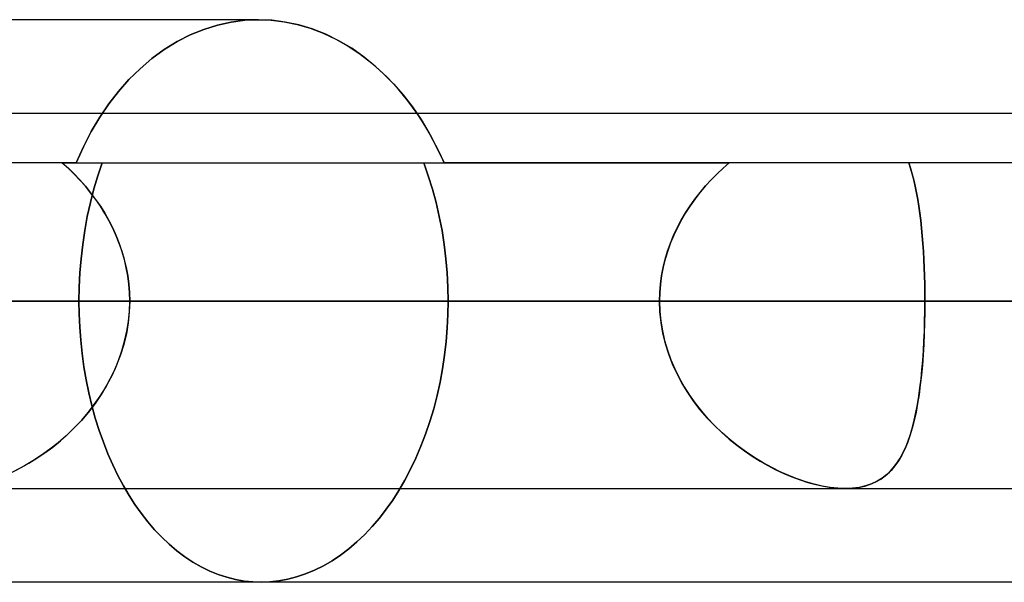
# Model space of a CAD drawing. Header units: millimetres. Extents: x -215 to 215, y -97 to 81.
# Tile 41 of 85: x -37.29 to -33.28, y -17.6 to -15.31. Entities that reach past the tile are written whole.
import ezdxf

# ---------------------------------------------------------------- set-up
doc = ezdxf.new("R2010")
doc.units = ezdxf.units.MM
doc.layers.add('MAIN-1', color=7, linetype='Continuous')
doc.layers.add('MAIN-2', color=7, linetype='Continuous')

msp = doc.modelspace()

# ---------------------------------------------------------------- linework, layer by layer
at = {"layer": 'MAIN-1'}
for p, q in [((-36.318, -15.3125), (-38.7662, -15.3125)), ((-36.264, -15.3149), (-36.318, -15.3125)), ((-36.2092, -15.3219), (-36.264, -15.3149)), ((-36.1541, -15.3337), (-36.2092, -15.3219)), ((-36.099, -15.3503), (-36.1541, -15.3337)), ((-36.0445, -15.3717), (-36.099, -15.3503)), ((-35.9909, -15.3979), (-36.0445, -15.3717)), ((-35.9388, -15.4289), (-35.9909, -15.3979)), ((-35.8884, -15.4643), (-35.9388, -15.4289)), ((-35.8401, -15.5037), (-35.8884, -15.4643)), ((-35.7941, -15.5468), (-35.8401, -15.5037)), ((-35.7508, -15.5929), (-35.7941, -15.5468)), ((-35.7105, -15.6418), (-35.7508, -15.5929)), ((-35.6728, -15.6938), (-35.7105, -15.6418)), ((115.3393, -15.6938), (-115.3393, -15.6938)), ((-116.0549, -16.4563), (116.0549, -16.4563)), ((-115.3393, -17.2188), (115.3393, -17.2188)), ((-31.4546, -17.6), (-38.1257, -17.6))]:
    msp.add_line(p, q, dxfattribs=at)
at = {"layer": 'MAIN-2'}
for p, q in [((-36.5404, -15.3519), (-36.4847, -15.3346)), ((-36.4847, -15.3346), (-36.5404, -15.3519)), ((-36.4847, -15.3346), (-36.4287, -15.3223)), ((-36.4287, -15.3223), (-36.4847, -15.3346)), ((-36.4287, -15.3223), (-36.373, -15.3149)), ((-36.373, -15.3149), (-36.4287, -15.3223)), ((-36.373, -15.3149), (-36.318, -15.3125)), ((-36.318, -15.3125), (-36.373, -15.3149)), ((-36.318, -15.3125), (-36.2661, -15.3147)), ((-36.2661, -15.3147), (-36.2135, -15.3212)), ((-36.2135, -15.3212), (-36.1605, -15.3321)), ((-36.1605, -15.3321), (-36.1076, -15.3474)), ((-36.6491, -15.4015), (-36.5953, -15.3742)), ((-36.5953, -15.3742), (-36.6491, -15.4015)), ((-36.5953, -15.3742), (-36.5404, -15.3519)), ((-36.5404, -15.3519), (-36.5953, -15.3742)), ((-36.1076, -15.3474), (-36.0551, -15.3671)), ((-36.0551, -15.3671), (-36.0034, -15.3913)), ((-36.7013, -15.4338), (-36.6491, -15.4015)), ((-36.6491, -15.4015), (-36.7013, -15.4338)), ((-36.0034, -15.3913), (-35.9529, -15.42)), ((-35.9529, -15.42), (-35.9039, -15.4528)), ((-36.7515, -15.4706), (-36.7013, -15.4338)), ((-36.7013, -15.4338), (-36.7515, -15.4706)), ((-35.9039, -15.4528), (-35.8568, -15.4895)), ((-36.7994, -15.5116), (-36.7515, -15.4706)), ((-36.7515, -15.4706), (-36.7994, -15.5116)), ((-35.8568, -15.4895), (-35.8117, -15.5296)), ((-36.8448, -15.5562), (-36.7994, -15.5116)), ((-36.7994, -15.5116), (-36.8448, -15.5562)), ((-35.8117, -15.5296), (-35.769, -15.5727)), ((-36.8873, -15.6039), (-36.8448, -15.5562)), ((-36.8448, -15.5562), (-36.8873, -15.6039)), ((-35.769, -15.5727), (-35.729, -15.6186)), ((-36.9266, -15.6545), (-36.8873, -15.6039)), ((-36.8873, -15.6039), (-36.9266, -15.6545)), ((-35.729, -15.6186), (-35.6917, -15.6668)), ((-36.9635, -15.7087), (-36.9266, -15.6545)), ((-36.9266, -15.6545), (-36.9635, -15.7087)), ((-35.6917, -15.6668), (-35.6564, -15.7187)), ((-35.6527, -15.7245), (-35.6728, -15.6938)), ((-36.9982, -15.767), (-36.9635, -15.7087)), ((-36.9635, -15.7087), (-36.9982, -15.767)), ((-35.6564, -15.7187), (-35.623, -15.7742)), ((-35.6332, -15.7563), (-35.6527, -15.7245)), ((-37.0305, -15.8291), (-36.9982, -15.767)), ((-36.9982, -15.767), (-37.0305, -15.8291)), ((-35.6145, -15.7894), (-35.6332, -15.7563)), ((-35.623, -15.7742), (-35.5918, -15.8329)), ((-35.5965, -15.8234), (-35.6145, -15.7894)), ((-37.0601, -15.8944), (-37.0305, -15.8291)), ((-37.0305, -15.8291), (-37.0601, -15.8944)), ((-35.5794, -15.8585), (-35.5965, -15.8234)), ((-35.5918, -15.8329), (-35.563, -15.8944)), ((-35.563, -15.8944), (-35.5794, -15.8585)), ((-37.0601, -15.8944), (-40.5038, -15.8944)), ((-37.1163, -15.8944), (-37.0915, -15.9167)), ((-37.1163, -15.8944), (-35.563, -15.8944)), ((-37.0917, -15.9165), (-37.1163, -15.8944)), ((-37.0601, -15.8944), (-34.4025, -15.8944)), ((-36.9715, -15.9469), (-36.9536, -15.8945)), ((-36.9536, -15.8945), (-36.9715, -15.9469)), ((-35.6459, -15.8945), (-35.6272, -15.9469)), ((-35.6272, -15.9469), (-35.6459, -15.8945)), ((35.563, -15.8944), (-35.563, -15.8944)), ((-34.4277, -15.9163), (-34.4025, -15.8944)), ((-34.4025, -15.8944), (-34.4276, -15.9163)), ((-33.6653, -15.9165), (-33.6726, -15.8944)), ((-33.6726, -15.8944), (-33.6652, -15.9167)), ((-37.0678, -15.9398), (-37.0917, -15.9165)), ((-37.0915, -15.9167), (-37.0675, -15.94)), ((-37.0446, -15.9641), (-37.0678, -15.9398)), ((-37.0675, -15.94), (-37.0443, -15.9644)), ((-34.476, -15.9634), (-34.4522, -15.9393)), ((-34.4522, -15.9393), (-34.4759, -15.9633)), ((-34.4522, -15.9393), (-34.4277, -15.9163)), ((-34.4276, -15.9163), (-34.4522, -15.9393)), ((-33.6585, -15.9398), (-33.6653, -15.9165)), ((-33.6652, -15.9167), (-33.6584, -15.94)), ((-33.6521, -15.9641), (-33.6585, -15.9398)), ((-33.6584, -15.94), (-33.652, -15.9644)), ((-37.0222, -15.9894), (-37.0446, -15.9641)), ((-37.0443, -15.9644), (-37.022, -15.9896)), ((-36.9877, -16.0008), (-36.9715, -15.9469)), ((-36.9715, -15.9469), (-36.9877, -16.0008)), ((-35.6272, -15.9469), (-35.6102, -16.0009)), ((-35.6102, -16.0009), (-35.6272, -15.9469)), ((-34.4991, -15.9885), (-34.476, -15.9634)), ((-34.4759, -15.9633), (-34.4988, -15.9883)), ((-33.6463, -15.9894), (-33.6521, -15.9641)), ((-33.652, -15.9644), (-33.6462, -15.9896)), ((-37.0007, -16.0158), (-37.0222, -15.9894)), ((-37.022, -15.9896), (-37.0007, -16.0158)), ((-37.002, -16.0561), (-36.9877, -16.0008)), ((-36.9877, -16.0008), (-37.002, -16.0561)), ((-37.0007, -16.0158), (-36.9804, -16.0429)), ((-36.9803, -16.043), (-37.0007, -16.0158)), ((-35.6102, -16.0009), (-35.5953, -16.0561)), ((-35.5953, -16.0561), (-35.6102, -16.0009)), ((-34.5422, -16.0417), (-34.5212, -16.0146)), ((-34.5208, -16.0142), (-34.5417, -16.041)), ((-34.5212, -16.0146), (-34.4991, -15.9885)), ((-34.4988, -15.9883), (-34.5208, -16.0142)), ((-33.6409, -16.0158), (-33.6463, -15.9894)), ((-33.6462, -15.9896), (-33.6409, -16.0158)), ((-33.636, -16.043), (-33.6409, -16.0158)), ((-33.6409, -16.0158), (-33.636, -16.0429)), ((-37.0143, -16.1124), (-37.002, -16.0561)), ((-37.002, -16.0561), (-37.0143, -16.1124)), ((-36.9804, -16.0429), (-36.9612, -16.0708)), ((-36.9611, -16.071), (-36.9803, -16.043)), ((-35.5953, -16.0561), (-35.5823, -16.1124)), ((-35.5823, -16.1124), (-35.5953, -16.0561)), ((-34.5621, -16.0695), (-34.5422, -16.0417)), ((-34.5417, -16.041), (-34.5616, -16.0687)), ((-33.636, -16.0429), (-33.6315, -16.0708)), ((-33.6315, -16.071), (-33.636, -16.043)), ((-36.9612, -16.0708), (-36.9432, -16.0996)), ((-36.943, -16.0999), (-36.9611, -16.071)), ((-36.9432, -16.0996), (-36.9264, -16.1292)), ((-36.9262, -16.1295), (-36.943, -16.0999)), ((-34.5983, -16.1279), (-34.5808, -16.0983)), ((-34.5802, -16.0974), (-34.5977, -16.1268)), ((-34.5808, -16.0983), (-34.5621, -16.0695)), ((-34.5616, -16.0687), (-34.5802, -16.0974)), ((-33.6315, -16.0708), (-33.6275, -16.0996)), ((-33.6274, -16.0999), (-33.6315, -16.071)), ((-33.6275, -16.0996), (-33.6238, -16.1292)), ((-33.6238, -16.1295), (-33.6274, -16.0999)), ((-37.0249, -16.1694), (-37.0143, -16.1124)), ((-37.0143, -16.1124), (-37.0249, -16.1694)), ((-36.9264, -16.1292), (-36.9109, -16.1596)), ((-36.9108, -16.1599), (-36.9262, -16.1295)), ((-35.5823, -16.1124), (-35.5712, -16.1694)), ((-35.5712, -16.1694), (-35.5823, -16.1124)), ((-34.6143, -16.1582), (-34.5983, -16.1279)), ((-34.5977, -16.1268), (-34.6138, -16.1571)), ((-33.6238, -16.1292), (-33.6206, -16.1596)), ((-33.6205, -16.1599), (-33.6238, -16.1295)), ((-37.0332, -16.227), (-37.0249, -16.1694)), ((-37.0249, -16.1694), (-37.0332, -16.227)), ((-36.9109, -16.1596), (-36.8969, -16.1908)), ((-36.8968, -16.1911), (-36.9108, -16.1599)), ((-35.5712, -16.1694), (-35.5624, -16.2271)), ((-35.5624, -16.2271), (-35.5712, -16.1694)), ((-34.629, -16.1894), (-34.6143, -16.1582)), ((-34.6138, -16.1571), (-34.6285, -16.1882)), ((-33.6206, -16.1596), (-33.6177, -16.1908)), ((-33.6177, -16.1911), (-33.6205, -16.1599)), ((-36.8969, -16.1908), (-36.8843, -16.2225)), ((-36.8842, -16.2229), (-36.8968, -16.1911)), ((-34.6537, -16.2537), (-34.6422, -16.2213)), ((-34.6417, -16.22), (-34.6533, -16.2524)), ((-34.6422, -16.2213), (-34.629, -16.1894)), ((-34.6285, -16.1882), (-34.6417, -16.22)), ((-33.6177, -16.1908), (-33.6151, -16.2225)), ((-33.6151, -16.2229), (-33.6177, -16.1911)), ((-37.0398, -16.2848), (-37.0332, -16.227)), ((-37.0332, -16.227), (-37.0398, -16.2848)), ((-36.8843, -16.2225), (-36.8733, -16.2547)), ((-36.8731, -16.2553), (-36.8842, -16.2229)), ((-36.8733, -16.2547), (-36.8639, -16.2874)), ((-36.8637, -16.288), (-36.8731, -16.2553)), ((-35.5624, -16.2271), (-35.5555, -16.2848)), ((-35.5555, -16.2848), (-35.5624, -16.2271)), ((-34.6636, -16.2866), (-34.6537, -16.2537)), ((-34.6533, -16.2524), (-34.6633, -16.2855)), ((-33.6151, -16.2225), (-33.613, -16.2547)), ((-33.6129, -16.2553), (-33.6151, -16.2229)), ((-33.613, -16.2547), (-33.6111, -16.2874)), ((-33.6111, -16.288), (-33.6129, -16.2553)), ((-37.0445, -16.3424), (-37.0398, -16.2848)), ((-37.0398, -16.2848), (-37.0445, -16.3424)), ((-36.8639, -16.2874), (-36.8561, -16.3205)), ((-36.856, -16.3212), (-36.8637, -16.288)), ((-35.5555, -16.2848), (-35.5506, -16.3424)), ((-35.5506, -16.3424), (-35.5555, -16.2848)), ((-34.6717, -16.3199), (-34.6636, -16.2866)), ((-34.6633, -16.2855), (-34.6716, -16.319)), ((-33.6111, -16.2874), (-33.6096, -16.3205)), ((-33.6096, -16.3212), (-33.6111, -16.288)), ((-37.0473, -16.3997), (-37.0445, -16.3424)), ((-37.0445, -16.3424), (-37.0473, -16.3997)), ((-36.8561, -16.3205), (-36.85, -16.354)), ((-36.8499, -16.3546), (-36.856, -16.3212)), ((-35.5506, -16.3424), (-35.5476, -16.3997)), ((-35.5476, -16.3997), (-35.5506, -16.3424)), ((-34.6781, -16.3536), (-34.6717, -16.3199)), ((-34.6716, -16.319), (-34.678, -16.353)), ((-33.6096, -16.3205), (-33.6085, -16.354)), ((-33.6085, -16.3546), (-33.6096, -16.3212)), ((-36.85, -16.354), (-36.8456, -16.3878)), ((-36.8456, -16.3883), (-36.8499, -16.3546)), ((-34.678, -16.353), (-34.6827, -16.3872)), ((-34.6827, -16.3876), (-34.6781, -16.3536)), ((-33.6085, -16.354), (-33.6077, -16.3878)), ((-33.6077, -16.3883), (-33.6085, -16.3546)), ((-37.0483, -16.4563), (-37.0473, -16.3997)), ((-37.0473, -16.3997), (-37.0483, -16.4563)), ((-36.8456, -16.3878), (-36.8429, -16.4219)), ((-36.8429, -16.4222), (-36.8456, -16.3883)), ((-36.8429, -16.4219), (-36.842, -16.4563)), ((-36.842, -16.4563), (-36.8429, -16.4222)), ((-35.5476, -16.3997), (-35.5466, -16.4563)), ((-35.5466, -16.4563), (-35.5476, -16.3997)), ((-34.6855, -16.4216), (-34.6865, -16.4563)), ((-34.6865, -16.4563), (-34.6855, -16.4218)), ((-34.6827, -16.3872), (-34.6855, -16.4216)), ((-34.6855, -16.4218), (-34.6827, -16.3876)), ((-33.6077, -16.3878), (-33.6072, -16.4219)), ((-33.6072, -16.4222), (-33.6077, -16.3883)), ((-33.6072, -16.4219), (-33.607, -16.4563)), ((-33.607, -16.4563), (-33.6072, -16.4222)), ((116.0549, -16.4563), (-116.0549, -16.4563)), ((115.0472, -16.4563), (-115.0472, -16.4563)), ((-39.0036, -16.4563), (39.0036, -16.4563)), ((-34.6865, -16.4563), (-39.0036, -16.4563)), ((-39.0036, -16.4563), (-34.6865, -16.4563)), ((-38.4405, -16.4563), (38.4405, -16.4563)), ((38.4405, -16.4563), (-38.4405, -16.4563)), ((-37.0483, -16.4563), (-38.348, -16.4563)), ((-38.348, -16.4563), (-37.0483, -16.4563)), ((-37.9215, -16.4563), (-34.6865, -16.4563)), ((-34.6865, -16.4563), (-37.9215, -16.4563)), ((37.2894, -16.4563), (-37.2894, -16.4563)), ((-37.2894, -16.4563), (37.2894, -16.4563)), ((-37.2894, -16.4563), (-32.9607, -16.4563)), ((-32.9607, -16.4563), (-37.2894, -16.4563)), ((-37.0483, -16.4563), (-37.0474, -16.5089)), ((-37.0474, -16.5089), (-37.0483, -16.4563)), ((-36.842, -16.4563), (-36.8436, -16.5009)), ((-36.8433, -16.4977), (-36.842, -16.4563)), ((-33.607, -16.4563), (-36.842, -16.4563)), ((-36.842, -16.4563), (-33.607, -16.4563)), ((-36.842, -16.4563), (-35.5466, -16.4563)), ((-35.5466, -16.4563), (-36.842, -16.4563)), ((-35.5475, -16.5106), (-35.5466, -16.4563)), ((-35.5466, -16.4563), (-35.5475, -16.5106)), ((-34.6865, -16.4563), (-34.6851, -16.4971)), ((-34.6849, -16.5003), (-34.6865, -16.4563)), ((-33.6073, -16.4977), (-33.607, -16.4563)), ((-33.607, -16.4563), (-33.6073, -16.5009)), ((-32.3116, -16.4563), (-33.607, -16.4563)), ((-33.607, -16.4563), (-32.3116, -16.4563)), ((-36.8436, -16.5009), (-36.8481, -16.5452)), ((-36.8472, -16.5387), (-36.8433, -16.4977)), ((-34.6851, -16.4971), (-34.6812, -16.5376)), ((-34.6804, -16.5441), (-34.6849, -16.5003)), ((-33.6073, -16.5009), (-33.6081, -16.5452)), ((-33.608, -16.5387), (-33.6073, -16.4977)), ((-37.0474, -16.5089), (-37.045, -16.5622)), ((-37.045, -16.5622), (-37.0474, -16.5089)), ((-36.8536, -16.5793), (-36.8472, -16.5387)), ((-35.5503, -16.5655), (-35.5475, -16.5106)), ((-35.5475, -16.5106), (-35.5503, -16.5655)), ((-34.6812, -16.5376), (-34.6748, -16.5777)), ((-33.6092, -16.5793), (-33.608, -16.5387)), ((-37.045, -16.5622), (-37.0409, -16.6159)), ((-37.0409, -16.6159), (-37.045, -16.5622)), ((-36.8624, -16.6194), (-36.8536, -16.5793)), ((-36.8481, -16.5452), (-36.8555, -16.5892)), ((-35.5548, -16.6209), (-35.5503, -16.5655)), ((-35.5503, -16.5655), (-35.5548, -16.6209)), ((-34.6728, -16.5874), (-34.6804, -16.5441)), ((-34.6748, -16.5777), (-34.6658, -16.6174)), ((-33.6108, -16.6194), (-33.6092, -16.5793)), ((-33.6081, -16.5452), (-33.6095, -16.5892)), ((-37.0409, -16.6159), (-37.0352, -16.6697)), ((-37.0352, -16.6697), (-37.0409, -16.6159)), ((-36.8736, -16.6589), (-36.8624, -16.6194)), ((-36.8555, -16.5892), (-36.8659, -16.6325)), ((-35.5612, -16.6763), (-35.5548, -16.6209)), ((-35.5548, -16.6209), (-35.5612, -16.6763)), ((-34.6624, -16.6302), (-34.6728, -16.5874)), ((-34.6658, -16.6174), (-34.6545, -16.6565)), ((-33.613, -16.6589), (-33.6108, -16.6194)), ((-33.6095, -16.5892), (-33.6115, -16.6325)), ((-36.8872, -16.6977), (-36.8736, -16.6589)), ((-36.8659, -16.6325), (-36.8791, -16.6753)), ((-34.6492, -16.6721), (-34.6624, -16.6302)), ((-34.6545, -16.6565), (-34.6407, -16.695)), ((-33.6157, -16.6977), (-33.613, -16.6589)), ((-33.6115, -16.6325), (-33.6141, -16.6753)), ((-37.0352, -16.6697), (-37.0278, -16.7234)), ((-37.0278, -16.7234), (-37.0352, -16.6697)), ((-36.903, -16.7357), (-36.8872, -16.6977)), ((-36.8791, -16.6753), (-36.895, -16.7173)), ((-35.5695, -16.7317), (-35.5612, -16.6763)), ((-35.5612, -16.6763), (-35.5695, -16.7317)), ((-34.6334, -16.713), (-34.6492, -16.6721)), ((-34.6407, -16.695), (-34.6247, -16.7326)), ((-33.6189, -16.7357), (-33.6157, -16.6977)), ((-33.6141, -16.6753), (-33.6173, -16.7173)), ((-37.0278, -16.7234), (-37.0188, -16.7768)), ((-37.0188, -16.7768), (-37.0278, -16.7234)), ((-36.9209, -16.7728), (-36.903, -16.7357)), ((-36.895, -16.7173), (-36.9135, -16.7581)), ((-35.5795, -16.7866), (-35.5695, -16.7317)), ((-35.5695, -16.7317), (-35.5795, -16.7866)), ((-34.6151, -16.7528), (-34.6334, -16.713)), ((-34.6247, -16.7326), (-34.6066, -16.7692)), ((-33.6227, -16.7728), (-33.6189, -16.7357)), ((-33.6173, -16.7173), (-33.6211, -16.7581)), ((-37.0188, -16.7768), (-37.0081, -16.8296)), ((-37.0081, -16.8296), (-37.0188, -16.7768)), ((-36.9407, -16.8088), (-36.9209, -16.7728)), ((-36.9135, -16.7581), (-36.9343, -16.7976)), ((-34.5944, -16.7914), (-34.6151, -16.7528)), ((-34.6066, -16.7692), (-34.5866, -16.8047)), ((-33.6269, -16.8088), (-33.6227, -16.7728)), ((-33.6211, -16.7581), (-33.6255, -16.7976)), ((-36.9624, -16.8435), (-36.9407, -16.8088)), ((-36.9343, -16.7976), (-36.9574, -16.8358)), ((-35.5915, -16.8409), (-35.5795, -16.7866)), ((-35.5795, -16.7866), (-35.5915, -16.8409)), ((-34.5717, -16.8286), (-34.5944, -16.7914)), ((-34.5866, -16.8047), (-34.5648, -16.839)), ((-33.6318, -16.8435), (-33.6269, -16.8088)), ((-33.6255, -16.7976), (-33.6307, -16.8358)), ((-37.0081, -16.8296), (-36.9957, -16.8817)), ((-36.9957, -16.8817), (-37.0081, -16.8296)), ((-36.9858, -16.8771), (-36.9624, -16.8435)), ((-36.9574, -16.8358), (-36.9826, -16.8727)), ((-35.6053, -16.8943), (-35.5915, -16.8409)), ((-35.5915, -16.8409), (-35.6053, -16.8943)), ((-34.547, -16.8643), (-34.5717, -16.8286)), ((-34.5648, -16.839), (-34.5412, -16.8722)), ((-33.6372, -16.8771), (-33.6318, -16.8435)), ((-33.6307, -16.8358), (-33.6365, -16.8727)), ((-37.0108, -16.9093), (-36.9858, -16.8771)), ((-36.9826, -16.8727), (-37.0097, -16.908)), ((-36.9957, -16.8817), (-36.9817, -16.9326)), ((-36.9817, -16.9326), (-36.9957, -16.8817)), ((-35.6209, -16.9466), (-35.6053, -16.8943)), ((-35.6053, -16.8943), (-35.6209, -16.9466)), ((-34.5205, -16.8987), (-34.547, -16.8643)), ((-34.5412, -16.8722), (-34.5161, -16.9041)), ((-34.4923, -16.9315), (-34.5205, -16.8987)), ((-33.6434, -16.9093), (-33.6372, -16.8771)), ((-33.6365, -16.8727), (-33.6431, -16.908)), ((-37.0386, -16.9418), (-37.0689, -16.9739)), ((-37.0649, -16.9699), (-37.0372, -16.9403)), ((-37.0097, -16.908), (-37.0386, -16.9418)), ((-37.0372, -16.9403), (-37.0108, -16.9093)), ((-36.9817, -16.9326), (-36.966, -16.9824)), ((-36.966, -16.9824), (-36.9817, -16.9326)), ((-34.5161, -16.9041), (-34.4895, -16.9347)), ((-34.4627, -16.9628), (-34.4923, -16.9315)), ((-34.4895, -16.9347), (-34.4617, -16.9638)), ((-33.6505, -16.9418), (-33.6587, -16.9739)), ((-33.6577, -16.9699), (-33.6502, -16.9403)), ((-33.6431, -16.908), (-33.6505, -16.9418)), ((-33.6502, -16.9403), (-33.6434, -16.9093)), ((-37.0689, -16.9739), (-37.1005, -17.004)), ((-37.0939, -16.998), (-37.0649, -16.9699)), ((-36.966, -16.9824), (-36.9489, -17.0308)), ((-36.9489, -17.0308), (-36.966, -16.9824)), ((-35.6383, -16.9975), (-35.6209, -16.9466)), ((-35.6209, -16.9466), (-35.6383, -16.9975)), ((-34.4317, -16.9925), (-34.4627, -16.9628)), ((-34.4617, -16.9638), (-34.4328, -16.9915)), ((-33.6587, -16.9739), (-33.6678, -17.004)), ((-33.6659, -16.998), (-33.6577, -16.9699)), ((-37.1005, -17.004), (-37.1331, -17.0324)), ((-37.124, -17.0247), (-37.0939, -16.998)), ((-35.6573, -17.0469), (-35.6383, -16.9975)), ((-35.6383, -16.9975), (-35.6573, -17.0469)), ((-34.4328, -16.9915), (-34.403, -17.0177)), ((-34.3997, -17.0204), (-34.4317, -16.9925)), ((-34.403, -17.0177), (-34.3724, -17.0423)), ((-34.3668, -17.0467), (-34.3997, -17.0204)), ((-33.6678, -17.004), (-33.6779, -17.0324)), ((-33.675, -17.0247), (-33.6659, -16.998)), ((-37.1666, -17.0588), (-37.2007, -17.0833)), ((-37.1869, -17.0737), (-37.1551, -17.05)), ((-37.1331, -17.0324), (-37.1666, -17.0588)), ((-37.1551, -17.05), (-37.124, -17.0247)), ((-36.9489, -17.0308), (-36.9304, -17.0777)), ((-36.9304, -17.0777), (-36.9489, -17.0308)), ((-35.6777, -17.0947), (-35.6573, -17.0469)), ((-35.6573, -17.0469), (-35.6777, -17.0947)), ((-34.3724, -17.0423), (-34.3412, -17.0655)), ((-34.3332, -17.0712), (-34.3668, -17.0467)), ((-33.6889, -17.0588), (-33.701, -17.0833)), ((-33.696, -17.0737), (-33.685, -17.05)), ((-33.6779, -17.0324), (-33.6889, -17.0588)), ((-33.685, -17.05), (-33.675, -17.0247)), ((-37.2526, -17.1162), (-37.2195, -17.0958)), ((-37.2007, -17.0833), (-37.2353, -17.1058)), ((-37.2195, -17.0958), (-37.1869, -17.0737)), ((-36.9304, -17.0777), (-36.9106, -17.1229)), ((-36.9106, -17.1229), (-36.9304, -17.0777)), ((-35.6995, -17.1406), (-35.6777, -17.0947)), ((-35.6777, -17.0947), (-35.6995, -17.1406)), ((-34.3412, -17.0655), (-34.3096, -17.087)), ((-34.299, -17.0938), (-34.3332, -17.0712)), ((-34.3096, -17.087), (-34.2776, -17.107)), ((-34.2645, -17.1147), (-34.299, -17.0938)), ((-33.7211, -17.1162), (-33.708, -17.0958)), ((-33.701, -17.0833), (-33.7142, -17.1058)), ((-33.708, -17.0958), (-33.696, -17.0737)), ((-37.3199, -17.152), (-37.2861, -17.135)), ((-37.2703, -17.1264), (-37.3055, -17.145)), ((-37.2861, -17.135), (-37.2526, -17.1162)), ((-37.2353, -17.1058), (-37.2703, -17.1264)), ((-36.9106, -17.1229), (-36.8897, -17.1662)), ((-36.8897, -17.1662), (-36.9106, -17.1229)), ((-35.7225, -17.1845), (-35.6995, -17.1406)), ((-35.6995, -17.1406), (-35.7225, -17.1845)), ((-34.2776, -17.107), (-34.2454, -17.1254)), ((-34.2298, -17.1337), (-34.2645, -17.1147)), ((-34.2454, -17.1254), (-34.213, -17.1423)), ((-34.1952, -17.1509), (-34.2298, -17.1337)), ((-34.213, -17.1423), (-34.1803, -17.1577)), ((-33.7511, -17.152), (-33.7355, -17.135)), ((-33.7286, -17.1264), (-33.7443, -17.145)), ((-33.7355, -17.135), (-33.7211, -17.1162)), ((-33.7142, -17.1058), (-33.7286, -17.1264)), ((-36.8897, -17.1662), (-36.8676, -17.2076)), ((-36.8676, -17.2076), (-36.8897, -17.1662)), ((-34.1606, -17.1663), (-34.1952, -17.1509)), ((-34.1803, -17.1577), (-34.1476, -17.1716)), ((-34.126, -17.1798), (-34.1606, -17.1663)), ((-34.1476, -17.1716), (-34.1149, -17.1838)), ((-34.0917, -17.1915), (-34.126, -17.1798)), ((-34.1149, -17.1838), (-34.0825, -17.1942)), ((-33.8067, -17.1921), (-33.7866, -17.1807)), ((-33.7805, -17.1765), (-33.8011, -17.1892)), ((-33.7866, -17.1807), (-33.7682, -17.1673)), ((-33.7616, -17.1618), (-33.7805, -17.1765)), ((-33.7682, -17.1673), (-33.7511, -17.152)), ((-33.7443, -17.145), (-33.7616, -17.1618)), ((-36.8676, -17.2076), (-36.8447, -17.2468)), ((-36.8447, -17.2468), (-36.8676, -17.2076)), ((-35.7466, -17.2261), (-35.7225, -17.1845)), ((-35.7225, -17.1845), (-35.7466, -17.2261)), ((-34.0578, -17.2011), (-34.0917, -17.1915)), ((-34.0825, -17.1942), (-34.0505, -17.203)), ((-34.0244, -17.2088), (-34.0578, -17.2011)), ((-34.0505, -17.203), (-34.019, -17.2098)), ((-33.9919, -17.2143), (-34.0244, -17.2088)), ((-34.019, -17.2098), (-33.9885, -17.2148)), ((-33.9607, -17.2177), (-33.9919, -17.2143)), ((-33.9885, -17.2148), (-33.9591, -17.2178)), ((-33.9309, -17.2188), (-33.9607, -17.2177)), ((-33.9591, -17.2178), (-33.9309, -17.2188)), ((-33.9017, -17.2176), (-33.9309, -17.2188)), ((-33.9309, -17.2188), (-33.9032, -17.2177)), ((-33.9032, -17.2177), (-33.8767, -17.2145)), ((-33.874, -17.214), (-33.9017, -17.2176)), ((-33.8767, -17.2145), (-33.8517, -17.2091)), ((-33.8479, -17.2081), (-33.874, -17.214)), ((-33.8517, -17.2091), (-33.8283, -17.2016)), ((-33.8235, -17.1998), (-33.8479, -17.2081)), ((-33.8283, -17.2016), (-33.8067, -17.1921)), ((-33.8011, -17.1892), (-33.8235, -17.1998)), ((-36.8447, -17.2468), (-36.8208, -17.2838)), ((-36.8208, -17.2838), (-36.8447, -17.2468)), ((-35.7717, -17.2654), (-35.7466, -17.2261)), ((-35.7466, -17.2261), (-35.7717, -17.2654)), ((-36.8208, -17.2838), (-36.7955, -17.3194)), ((-36.7955, -17.3194), (-36.8208, -17.2838)), ((-35.8258, -17.3388), (-35.7979, -17.3028)), ((-35.7979, -17.3028), (-35.8258, -17.3388)), ((-35.7979, -17.3028), (-35.7717, -17.2654)), ((-35.7717, -17.2654), (-35.7979, -17.3028)), ((-36.7955, -17.3194), (-36.7687, -17.3536)), ((-36.7687, -17.3536), (-36.7955, -17.3194)), ((-35.8551, -17.3731), (-35.8258, -17.3388)), ((-35.8258, -17.3388), (-35.8551, -17.3731)), ((-36.7687, -17.3536), (-36.7407, -17.3861)), ((-36.7407, -17.3861), (-36.7687, -17.3536)), ((-35.8857, -17.4055), (-35.8551, -17.3731)), ((-35.8551, -17.3731), (-35.8857, -17.4055)), ((-36.7407, -17.3861), (-36.7115, -17.4168)), ((-36.7115, -17.4168), (-36.7407, -17.3861)), ((-36.7115, -17.4168), (-36.6811, -17.4456)), ((-36.6811, -17.4456), (-36.7115, -17.4168)), ((-35.9174, -17.4359), (-35.8857, -17.4055)), ((-35.8857, -17.4055), (-35.9174, -17.4359)), ((-36.6811, -17.4456), (-36.6498, -17.4722)), ((-36.6498, -17.4722), (-36.6811, -17.4456)), ((-35.9841, -17.4899), (-35.9503, -17.4641)), ((-35.9503, -17.4641), (-35.9841, -17.4899)), ((-35.9503, -17.4641), (-35.9174, -17.4359)), ((-35.9174, -17.4359), (-35.9503, -17.4641)), ((-36.6498, -17.4722), (-36.6175, -17.4965)), ((-36.6175, -17.4965), (-36.6498, -17.4722)), ((-36.6175, -17.4965), (-36.5844, -17.5183)), ((-36.5844, -17.5183), (-36.6175, -17.4965)), ((-36.0187, -17.5131), (-35.9841, -17.4899)), ((-35.9841, -17.4899), (-36.0187, -17.5131)), ((-36.5844, -17.5183), (-36.5507, -17.5375)), ((-36.5507, -17.5375), (-36.5844, -17.5183)), ((-36.5507, -17.5375), (-36.5163, -17.5542)), ((-36.5163, -17.5542), (-36.5507, -17.5375)), ((-36.0899, -17.5513), (-36.0541, -17.5336)), ((-36.0541, -17.5336), (-36.0899, -17.5513)), ((-36.0541, -17.5336), (-36.0187, -17.5131)), ((-36.0187, -17.5131), (-36.0541, -17.5336)), ((-36.5163, -17.5542), (-36.4816, -17.5682)), ((-36.4816, -17.5682), (-36.5163, -17.5542)), ((-36.4816, -17.5682), (-36.4466, -17.5797)), ((-36.4466, -17.5797), (-36.4816, -17.5682)), ((-36.4466, -17.5797), (-36.4115, -17.5886)), ((-36.4115, -17.5886), (-36.4466, -17.5797)), ((-36.1991, -17.5879), (-36.1627, -17.5784)), ((-36.1627, -17.5784), (-36.1991, -17.5879)), ((-36.1627, -17.5784), (-36.1262, -17.5662)), ((-36.1262, -17.5662), (-36.1627, -17.5784)), ((-36.1262, -17.5662), (-36.0899, -17.5513)), ((-36.0899, -17.5513), (-36.1262, -17.5662)), ((-36.4115, -17.5886), (-36.3765, -17.5949)), ((-36.3765, -17.5949), (-36.4115, -17.5886)), ((-36.3765, -17.5949), (-36.3416, -17.5987)), ((-36.3416, -17.5987), (-36.3765, -17.5949)), ((-36.3416, -17.5987), (-36.3072, -17.6)), ((-36.3072, -17.6), (-36.3416, -17.5987)), ((-36.3072, -17.6), (-36.2716, -17.5987)), ((-36.2716, -17.5987), (-36.3072, -17.6)), ((-36.2716, -17.5987), (-36.2355, -17.5946)), ((-36.2355, -17.5946), (-36.2716, -17.5987)), ((-36.2355, -17.5946), (-36.1991, -17.5879)), ((-36.1991, -17.5879), (-36.2355, -17.5946))]:
    msp.add_line(p, q, dxfattribs=at)

doc.saveas('drawing.dxf')
